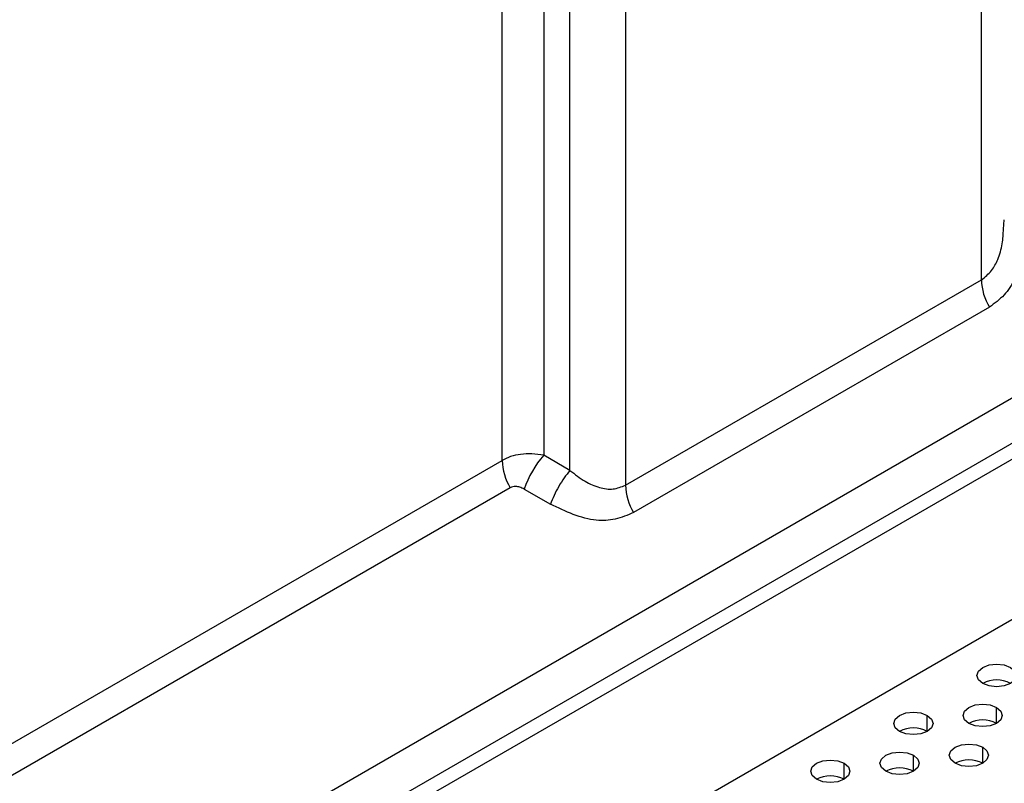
# Model space of a CAD drawing. Header units: millimetres. Extents: x 0 to 1118, y 0 to 864.
# Tile 104 of 256: x 888 to 896.37, y 622.6 to 629.1. Entities that reach past the tile are written whole.
import ezdxf

# ---------------------------------------------------------------- set-up
doc = ezdxf.new("R2010")
doc.units = ezdxf.units.MM

msp = doc.modelspace()

# ---------------------------------------------------------------- linework, layer by layer
at = {"color": 8, "linetype": 'Continuous', "lineweight": 25}
for p, q in [((896.1766, 626.8883), (896.1766, 642.3725)), ((893.1494, 640.6249), (893.1494, 625.1407)), ((892.678, 625.2672), (892.678, 640.3528)), ((892.4542, 640.2236), (892.4542, 625.3964)), ((892.1006, 625.3517), (892.1006, 640.0195)), ((896.3061, 623.1149), (896.3061, 623.251)), ((895.7168, 623.0469), (895.7168, 623.1829)), ((896.1882, 622.7747), (896.1882, 622.9108)), ((895.599, 622.7067), (895.599, 622.8428)), ((895.0097, 622.6387), (895.0097, 622.7747))]:
    msp.add_line(p, q, dxfattribs=at)
at = {"color": 7, "linetype": 'Continuous', "lineweight": 25}
for p, q in [((879.139, 615.898), (919.9117, 639.4356)), ((920.001, 639.1002), (884.3982, 618.5472)), ((920.1189, 639.0322), (884.516, 618.4791)), ((884.1625, 616.9141), (920.4724, 637.8754)), ((896.365, 627.3198), (896.3719, 627.3996)), ((893.1494, 625.1407), (896.1766, 626.8883)), ((896.2456, 626.656), (893.2185, 624.9084)), ((892.678, 625.2672), (892.4542, 625.3964)), ((877.4663, 616.9035), (892.1006, 625.3517)), ((892.1696, 625.1195), (877.5265, 616.6662)), ((892.2875, 625.1078), (892.5114, 624.9785))]:
    msp.add_line(p, q, dxfattribs=at)
at = {"color": 7, "linetype": 'Continuous', "lineweight": 25, "flags": 128}
for points in [[(896.1882, 623.4551), (896.1521, 623.4863), (896.1394, 623.5231), (896.1521, 623.5599), (896.1882, 623.5911), (896.2423, 623.612), (896.3061, 623.6193), (896.3699, 623.612), (896.4239, 623.5911)], [(896.4239, 623.5911), (896.4601, 623.5599), (896.4728, 623.5231), (896.4601, 623.4863), (896.4239, 623.4551), (896.3699, 623.4342), (896.3061, 623.4269), (896.2423, 623.4342), (896.1882, 623.4551)], [(896.0704, 623.1149), (896.0343, 623.1461), (896.0216, 623.1829), (896.0343, 623.2197), (896.0704, 623.251), (896.1245, 623.2718), (896.1882, 623.2791), (896.252, 623.2718), (896.3061, 623.251)], [(896.3061, 623.251), (896.3422, 623.2197), (896.3549, 623.1829), (896.3422, 623.1461), (896.3061, 623.1149), (896.252, 623.094), (896.1882, 623.0867), (896.1245, 623.094), (896.0704, 623.1149)], [(895.4811, 623.0469), (895.445, 623.0781), (895.4323, 623.1149), (895.445, 623.1517), (895.4811, 623.1829), (895.5352, 623.2038), (895.599, 623.2111), (895.6628, 623.2038), (895.7168, 623.1829)], [(895.7168, 623.1829), (895.753, 623.1517), (895.7657, 623.1149), (895.753, 623.0781), (895.7168, 623.0469), (895.6628, 623.026), (895.599, 623.0187), (895.5352, 623.026), (895.4811, 623.0469)], [(895.9525, 622.7747), (895.9164, 622.8059), (895.9037, 622.8428), (895.9164, 622.8796), (895.9525, 622.9108), (896.0066, 622.9316), (896.0704, 622.939), (896.1342, 622.9316), (896.1882, 622.9108)], [(896.1882, 622.9108), (896.2244, 622.8796), (896.2371, 622.8428), (896.2244, 622.8059), (896.1882, 622.7747), (896.1342, 622.7539), (896.0704, 622.7465), (896.0066, 622.7539), (895.9525, 622.7747)], [(894.774, 622.6387), (894.7379, 622.6699), (894.7252, 622.7067), (894.7379, 622.7435), (894.774, 622.7747), (894.8281, 622.7956), (894.8919, 622.8029), (894.9557, 622.7956), (895.0097, 622.7747)], [(895.3633, 622.7067), (895.3272, 622.7379), (895.3145, 622.7747), (895.3272, 622.8115), (895.3633, 622.8428), (895.4174, 622.8636), (895.4811, 622.8709), (895.5449, 622.8636), (895.599, 622.8428)], [(895.599, 622.8428), (895.6351, 622.8115), (895.6478, 622.7747), (895.6351, 622.7379), (895.599, 622.7067), (895.5449, 622.6858), (895.4811, 622.6785), (895.4174, 622.6858), (895.3633, 622.7067)], [(895.0097, 622.7747), (895.0459, 622.7435), (895.0585, 622.7067), (895.0459, 622.6699), (895.0097, 622.6387), (894.9557, 622.6178), (894.8919, 622.6105), (894.8281, 622.6178), (894.774, 622.6387)]]:
    msp.add_lwpolyline(points, dxfattribs=at)
at = {"color": 7, "linetype": 'Continuous', "lineweight": 25}
for centre, radius, start, end in [((896.6572, 626.9047), 0.4809, 181.9565, 211.14373), ((893.1637, 624.7943), 0.9306, 139.68312, 160.31688), ((892.5813, 625.3682), 0.4809, 181.95605, 211.14005), ((893.6301, 625.1572), 0.4809, 181.9565, 211.14373), ((896.3061, 623.2276), 0.2562, 62.61002, 117.3846), ((896.1882, 622.8874), 0.2562, 62.61002, 117.3846), ((895.599, 622.8194), 0.2562, 62.61002, 117.3846), ((896.0704, 622.5472), 0.2562, 62.61002, 117.3846), ((895.4811, 622.4792), 0.2562, 62.61002, 117.3846), ((894.8919, 622.4112), 0.2562, 62.61002, 117.3846)]:
    msp.add_arc(centre, radius, start, end, dxfattribs=at)
at = {"color": 8, "linetype": 'Continuous', "lineweight": 25}
msp.add_open_spline([(896.1766, 626.8883), (896.2073, 626.9129), (896.2649, 626.959), (896.3233, 627.0656), (896.3581, 627.1889), (896.3628, 627.2782), (896.365, 627.3198)], degree=3, knots=[0, 0, 0, 0, 0.260376, 0.48855, 0.761988, 1, 1, 1, 1], dxfattribs=at)
at = {"color": 7, "linetype": 'Continuous', "lineweight": 25}
for points, knots in [([(896.5385, 627.3033), (896.5339, 627.2261), (896.5255, 627.0832), (896.4681, 626.8967), (896.3754, 626.7513), (896.2891, 626.6879), (896.2456, 626.656)], [0, 0, 0, 0, 0.292265, 0.540423, 0.768214, 1, 1, 1, 1]), ([(892.4542, 625.3964), (892.4203, 625.4014), (892.3536, 625.4113), (892.2583, 625.4056), (892.1719, 625.3872), (892.1241, 625.3634), (892.1006, 625.3517)], [0, 0, 0, 0, 0.2623671, 0.5159368, 0.7615178, 1, 1, 1, 1]), ([(892.678, 625.2672), (892.72, 625.2342), (892.7993, 625.1719), (892.9241, 625.1172), (893.0448, 625.0995), (893.115, 625.1272), (893.1494, 625.1407)], [0, 0, 0, 0, 0.288817, 0.544692, 0.776673, 1, 1, 1, 1]), ([(892.2875, 625.1078), (892.2755, 625.1137), (892.2523, 625.1253), (892.2105, 625.1336), (892.1848, 625.1247), (892.1696, 625.1195)], [0, 0, 0, 0, 0.306194, 0.591124, 1, 1, 1, 1]), ([(893.2185, 624.9084), (893.1674, 624.8865), (893.0688, 624.8443), (892.8253, 624.8306), (892.6413, 624.9173), (892.5114, 624.9785)], [0, 0, 0, 0, 0.239403, 0.462799, 1, 1, 1, 1])]:
    msp.add_open_spline(points, degree=3, knots=knots, dxfattribs=at)
msp.add_open_spline([(892.678, 625.2672), (892.6612, 625.2465), (892.6276, 625.2051), (892.5808, 625.1308), (892.5399, 625.0532), (892.5209, 625.0034), (892.5114, 624.9785)], degree=3, dxfattribs=at)

doc.saveas('drawing.dxf')
